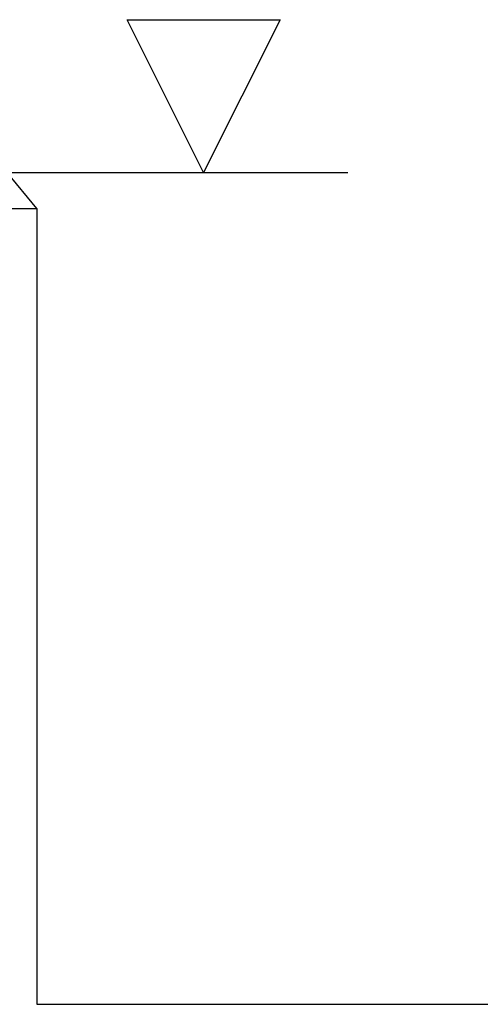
# Model space of a CAD drawing. Extents: x 64462 to 126444, y -56085 to -716.
# Tile 41 of 90: x 93594 to 93979, y -7927 to -7103. Entities that reach past the tile are written whole.
import ezdxf

# ---------------------------------------------------------------- set-up
doc = ezdxf.new("R2010")
doc.units = 0
doc.header["$LTSCALE"] = 11.25

# ---------------------------------------------------------------- blocks, each defined once
blk = doc.blocks.new('DwgObject-55396215-3381')
at = {"color": 1, "linetype": 'Continuous'}
for p, q in [((48890.46, 20329.86), (49018.46, 20329.86)), ((48954.46, 20201.86), (48890.46, 20329.86)), ((49018.46, 20329.86), (48954.46, 20201.86)), ((48763.99, 20201.86), (49075.13, 20201.86)), ((48814.91, 20171.86), (48789.91, 20201.86)), ((48364.91, 20171.86), (48814.91, 20171.86)), ((48364.91, 20171.86), (48814.91, 20171.86)), ((48814.91, 20171.86), (48814.91, 19505.86)), ((48814.91, 19505.86), (49414.91, 19505.86))]:
    blk.add_line(p, q, dxfattribs=at)

msp = doc.modelspace()

# ---------------------------------------------------------------- block references
msp.add_blockref('DwgObject-55396215-3381', (44793.1, -27432.61))

doc.saveas('drawing.dxf')
